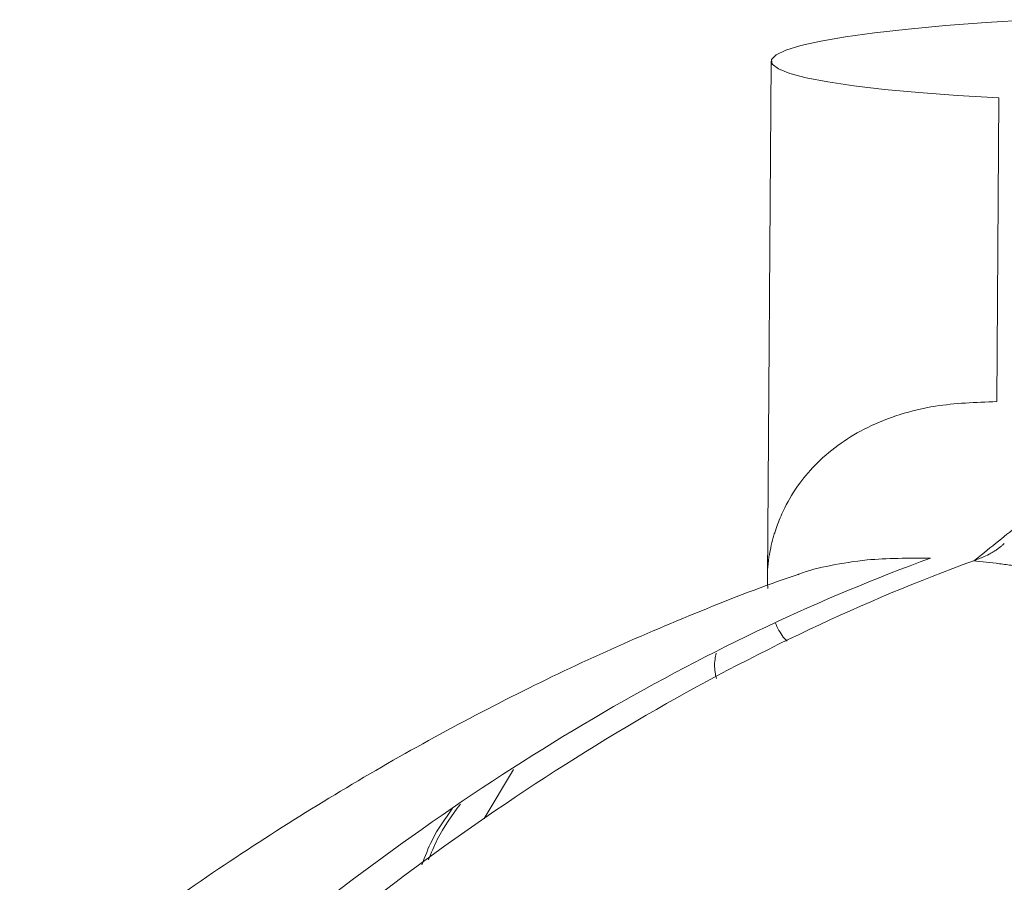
# Model space of a CAD drawing. Header units: millimetres. Extents: x -1472 to 1442, y -78 to 2620.
# Tile 97 of 102: x 991 to 1058, y 2244 to 2303. Entities that reach past the tile are written whole.
import ezdxf

# ---------------------------------------------------------------- set-up
doc = ezdxf.new("R2010")
doc.units = ezdxf.units.MM

msp = doc.modelspace()

# ---------------------------------------------------------------- linework, layer by layer
at = {"color": 144, "linetype": 'Continuous', "lineweight": 18}
for p, q in [((1042.264, 2300.21), (1042.004, 2264.996)), ((1057.623, 2277.03), (1057.775, 2297.717)), ((1024.732, 2251.975), (1022.722, 2248.655))]:
    msp.add_line(p, q, dxfattribs=at)
at = {"color": 144, "linetype": 'Continuous', "lineweight": 18, "flags": 128}
msp.add_lwpolyline([(1057.775, 2297.717), (1054.94, 2297.883), (1052.329, 2298.076), (1049.971, 2298.295), (1047.891, 2298.537), (1046.112, 2298.801), (1044.653, 2299.081), (1043.531, 2299.377), (1042.758, 2299.684), (1042.341, 2300), (1042.286, 2300.32), (1042.594, 2300.642), (1043.26, 2300.961), (1044.277, 2301.275), (1045.635, 2301.579), (1047.319, 2301.871), (1049.31, 2302.148), (1051.586, 2302.405), (1054.124, 2302.642), (1056.894, 2302.854), (1059.868, 2303.04)], dxfattribs=at)
at = {"color": 144, "linetype": 'Continuous', "lineweight": 18}
for points, knots in [([(1042.037, 2264.31), (1042.021, 2264.655), (1041.978, 2265.56), (1042.145, 2266.734), (1042.368, 2267.652), (1042.525, 2268.183), (1042.695, 2268.679), (1042.923, 2269.244), (1043.369, 2270.198), (1044.12, 2271.433), (1045.399, 2272.924), (1046.935, 2274.209), (1048.812, 2275.326), (1050.962, 2276.178), (1053.811, 2276.894), (1056.188, 2276.979), (1057.623, 2277.03)], [0, 0, 0, 0, 0.059601, 0.156185, 0.194733, 0.212951, 0.244677, 0.27834, 0.308914, 0.408643, 0.497546, 0.59339, 0.682809, 0.775862, 0.864809, 1, 1, 1, 1]), ([(1059.643, 2269.038), (1059.137, 2268.641), (1058.098, 2267.827), (1056.935, 2266.884), (1056.283, 2266.358), (1056.131, 2266.235)], [0, 0, 0, 0, 0.421359, 0.865027, 1, 1, 1, 1]), ([(1058.137, 2267.368), (1058.097, 2267.332), (1058.009, 2267.253), (1057.867, 2267.136), (1057.704, 2267.012), (1057.52, 2266.886), (1057.316, 2266.759), (1057.03, 2266.601), (1056.694, 2266.445), (1056.339, 2266.306), (1056.128, 2266.229), (1056.035, 2266.195)], [0, 0, 0, 0, 0.06007, 0.129576, 0.208503, 0.296769, 0.394206, 0.500553, 0.703542, 0.869539, 1, 1, 1, 1]), ([(1009.008, 2240.778), (1016.19, 2246.549), (1023.484, 2251.586), (1038.214, 2260.136), (1045.651, 2263.649), (1053.119, 2266.381)], [0, 0, 0, 0, 0.5, 0.5, 1, 1, 1, 1]), ([(1056.035, 2266.195), (1048.567, 2263.463), (1041.13, 2259.95), (1026.4, 2251.4), (1019.106, 2246.363), (1011.924, 2240.592)], [0, 0, 0, 0, 0.5, 0.5, 1, 1, 1, 1]), ([(1053.119, 2266.381), (1051.627, 2266.376), (1049.137, 2266.369), (1046.281, 2265.888), (1044.734, 2265.529), (1044.11, 2265.262), (1044.089, 2265.253)], [0, 0, 0, 0, 0.419805, 0.700404, 0.989657, 1, 1, 1, 1]), ([(1075.564, 2261.345), (1075.379, 2261.413), (1075.009, 2261.549), (1074.453, 2261.749), (1073.897, 2261.947), (1073.341, 2262.141), (1072.784, 2262.332), (1072.227, 2262.52), (1071.67, 2262.705), (1071.113, 2262.886), (1070.556, 2263.064), (1069.999, 2263.238), (1069.442, 2263.408), (1068.885, 2263.574), (1068.18, 2263.78), (1067.328, 2264.02), (1066.333, 2264.288), (1065.346, 2264.541), (1064.368, 2264.778), (1063.399, 2265), (1062.439, 2265.206), (1061.49, 2265.397), (1060.551, 2265.571), (1059.623, 2265.73), (1058.707, 2265.872), (1057.803, 2265.997), (1056.911, 2266.107), (1056.327, 2266.165), (1056.035, 2266.195)], [0, 0, 0, 0, 0.029261, 0.058397, 0.087414, 0.116316, 0.145108, 0.173795, 0.20238, 0.230871, 0.25927, 0.287585, 0.315819, 0.343978, 0.372068, 0.422534, 0.472498, 0.521995, 0.571061, 0.619736, 0.668059, 0.716071, 0.763813, 0.811328, 0.85866, 0.905853, 0.952951, 1, 1, 1, 1]), ([(1044.088, 2265.255), (1044.045, 2265.241), (1041.814, 2264.512), (1037.44, 2262.786), (1030.962, 2260.049), (1024.519, 2256.955), (1018.104, 2253.55), (1011.727, 2249.82), (1005.39, 2245.773), (999.105, 2241.397), (994.349, 2237.846), (991.701, 2235.726), (991.101, 2235.246)], [0, 0, 0, 0, 0.002304, 0.118763, 0.236233, 0.354769, 0.474403, 0.595143, 0.716973, 0.839853, 0.96372, 1, 1, 1, 1]), ([(1043.343, 2260.715), (1043.285, 2260.775), (1043.106, 2260.96), (1042.858, 2261.34), (1042.654, 2261.696), (1042.57, 2261.918), (1042.556, 2261.955)], [0, 0, 0, 0, 0.175426, 0.53735, 0.923261, 1, 1, 1, 1]), ([(1038.522, 2259.898), (1038.492, 2259.758), (1038.393, 2259.284), (1038.403, 2258.702), (1038.512, 2258.286), (1038.538, 2258.187)], [0, 0, 0, 0, 0.242284, 0.818882, 1, 1, 1, 1]), ([(1020.578, 2249.337), (1020.072, 2248.636), (1019.225, 2247.464), (1018.701, 2246.06), (1018.49, 2245.495)], [0, 0, 0, 0, 0.597829, 1, 1, 1, 1]), ([(1018.938, 2245.829), (1019.123, 2246.298), (1019.672, 2247.692), (1020.535, 2248.856), (1021.107, 2249.628)], [0, 0, 0, 0, 0.33678, 1, 1, 1, 1])]:
    msp.add_open_spline(points, degree=3, knots=knots, dxfattribs=at)

doc.saveas('drawing.dxf')
